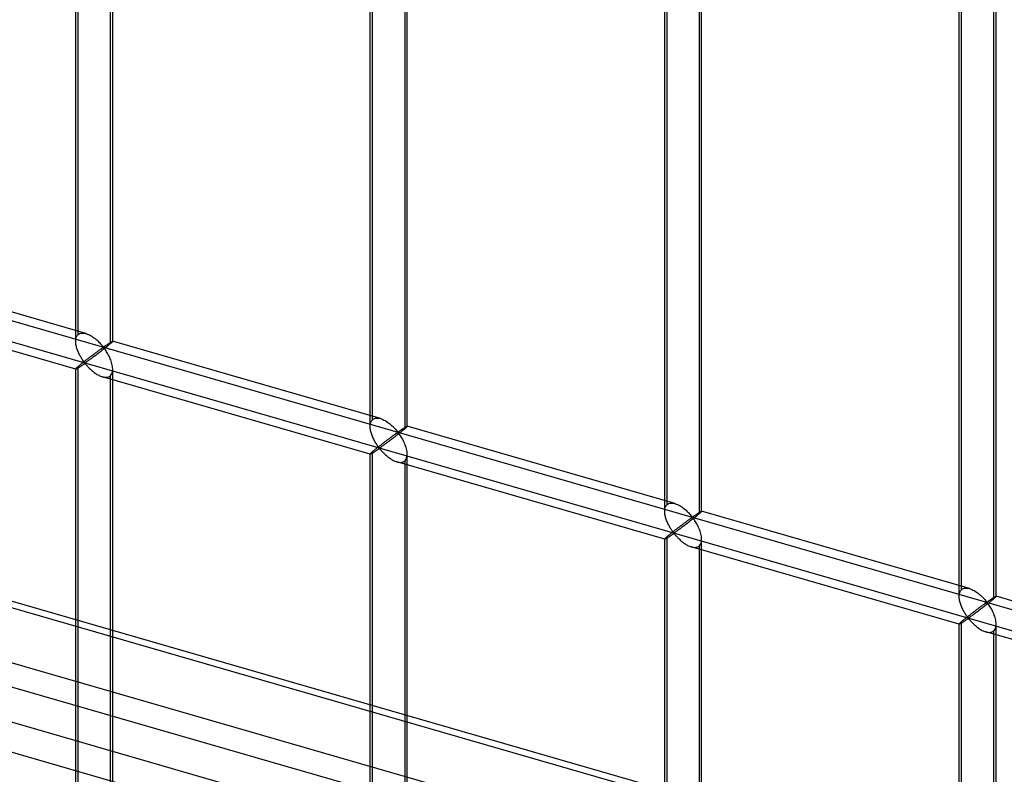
# Model space of a CAD drawing. Header units: millimetres. Extents: x -626 to 636, y -726 to 753.
# Tile 28 of 84: x -252 to -119, y 273 to 375. Entities that reach past the tile are written whole.
import ezdxf

# ---------------------------------------------------------------- set-up
doc = ezdxf.new("R2010")
doc.units = ezdxf.units.MM
doc.layers.add('MAIN-1', color=7, linetype='Continuous')
doc.layers.add('MAIN-2', color=7, linetype='Continuous')

msp = doc.modelspace()

# ---------------------------------------------------------------- linework, layer by layer
at = {"layer": 'MAIN-1'}
for p, q in [((-625.6, 403.25), (288.06, 139.5)), ((292.74, 118.61), (-620.92, 382.36))]:
    msp.add_line(p, q, dxfattribs=at)
at = {"layer": 'MAIN-2'}
for p, q in [((-244.08, 331.6), (-244.08, 486.98)), ((-243.74, 332.52), (-243.74, 487.32)), ((-239.08, 331.6), (-239.08, 486.98)), ((-239.42, 486.07), (-239.42, 331.27)), ((-204.3, 320.12), (-204.3, 475.5)), ((-203.96, 321.03), (-203.96, 475.83)), ((-199.3, 320.12), (-199.3, 475.5)), ((-199.63, 474.58), (-199.63, 319.78)), ((-164.18, 309.55), (-164.18, 464.35)), ((-164.51, 308.63), (-164.51, 464.01)), ((-159.85, 463.1), (-159.85, 308.3)), ((-159.52, 308.63), (-159.52, 464.01)), ((-124.73, 297.15), (-124.73, 452.53)), ((-124.4, 298.06), (-124.4, 452.87)), ((-119.73, 297.15), (-119.73, 452.53)), ((-120.07, 451.62), (-120.07, 296.81)), ((291.21, 139.45), (-622.45, 403.2)), ((-618.54, 385.76), (295.12, 122.01)), ((293.2, 130.55), (-553.59, 375)), ((-552.81, 371.55), (360.84, 107.8)), ((-319.9, 353.78), (634.9, 78.15)), ((598.87, 85.67), (-320.23, 350.99)), ((-242.69, 332.65), (-278.87, 343.09)), ((-244.07, 327.84), (-280.26, 338.29)), ((-243.74, 332.52), (-243.63, 332.6)), ((-243.63, 332.6), (-243.5, 332.66)), ((-243.5, 332.66), (-243.35, 332.7)), ((-243.35, 332.7), (-243.19, 332.72)), ((-243.19, 332.72), (-243.03, 332.71)), ((-243.03, 332.71), (-242.86, 332.69)), ((-242.86, 332.69), (-242.68, 332.65)), ((-242.68, 332.65), (-242.52, 332.59)), ((-242.52, 332.59), (-242.36, 332.53)), ((-244.08, 331.73), (-244.06, 331.87)), ((-244.08, 331.59), (-244.08, 331.73)), ((-244.07, 331.45), (-244.08, 331.59)), ((-244.06, 331.32), (-244.07, 331.45)), ((-244.06, 331.87), (-244.04, 332)), ((-244.04, 331.18), (-244.06, 331.32)), ((-244.04, 332), (-244, 332.13)), ((-244, 332.13), (-243.95, 332.24)), ((-243.95, 332.24), (-243.89, 332.35)), ((-243.89, 332.35), (-243.82, 332.44)), ((-243.82, 332.44), (-243.74, 332.52)), ((-242.36, 332.53), (-242.21, 332.46)), ((-242.21, 332.46), (-242.06, 332.37)), ((-242.06, 332.37), (-241.9, 332.28)), ((-241.9, 332.28), (-241.75, 332.18)), ((-241.75, 332.18), (-241.61, 332.08)), ((-241.61, 332.08), (-241.46, 331.97)), ((-241.46, 331.97), (-241.32, 331.86)), ((-241.32, 331.86), (-241.19, 331.74)), ((-241.19, 331.74), (-241.06, 331.62)), ((-241.06, 331.62), (-240.94, 331.5)), ((-240.94, 331.5), (-240.82, 331.39)), ((-240.82, 331.39), (-240.72, 331.27)), ((-240.72, 331.27), (-240.62, 331.16)), ((-239.79, 331.19), (-239.74, 331.22)), ((-239.74, 331.22), (-239.7, 331.25)), ((-239.7, 331.25), (-239.65, 331.28)), ((-239.65, 331.28), (-239.6, 331.31)), ((-239.6, 331.31), (-239.56, 331.34)), ((-239.56, 331.34), (-239.51, 331.37)), ((-239.51, 331.37), (-239.47, 331.4)), ((-239.42, 331.27), (-239.5, 331.2)), ((-239.47, 331.4), (-239.43, 331.43)), ((-239.43, 331.43), (-239.39, 331.45)), ((-239.36, 331.32), (-239.42, 331.27)), ((-239.39, 331.45), (-239.35, 331.48)), ((-239.3, 331.37), (-239.36, 331.32)), ((-239.35, 331.48), (-239.31, 331.5)), ((-239.31, 331.5), (-239.28, 331.52)), ((-239.26, 331.41), (-239.3, 331.37)), ((-239.28, 331.52), (-239.24, 331.54)), ((-239.21, 331.45), (-239.26, 331.41)), ((-239.24, 331.54), (-239.21, 331.56)), ((-239.21, 331.56), (-239.19, 331.57)), ((-239.18, 331.48), (-239.21, 331.45)), ((-239.19, 331.57), (-239.16, 331.58)), ((-239.15, 331.51), (-239.18, 331.48)), ((-239.16, 331.58), (-239.14, 331.59)), ((-239.12, 331.54), (-239.15, 331.51)), ((-239.14, 331.59), (-239.12, 331.6)), ((-239.12, 331.6), (-239.11, 331.61)), ((-239.1, 331.56), (-239.12, 331.54)), ((-239.11, 331.61), (-239.1, 331.61)), ((-239.1, 331.61), (-239.09, 331.61)), ((-239.09, 331.58), (-239.1, 331.56)), ((-239.09, 331.61), (-239.09, 331.61)), ((-239.09, 331.61), (-239.08, 331.61)), ((-202.9, 321.16), (-239.09, 331.61)), ((-239.08, 331.59), (-239.09, 331.58)), ((-239.08, 331.61), (-239.08, 331.61)), ((-239.08, 331.61), (-239.08, 331.61)), ((-239.08, 331.61), (-239.08, 331.6)), ((-239.08, 331.6), (-239.08, 331.6)), ((-239.08, 331.6), (-239.08, 331.59)), ((-244.02, 331.04), (-244.04, 331.18)), ((-243.99, 330.9), (-244.02, 331.04)), ((-243.95, 330.77), (-243.99, 330.9)), ((-243.91, 330.63), (-243.95, 330.77)), ((-243.86, 330.49), (-243.91, 330.63)), ((-243.81, 330.36), (-243.86, 330.49)), ((-243.76, 330.22), (-243.81, 330.36)), ((-243.7, 330.09), (-243.76, 330.22)), ((-243.64, 329.96), (-243.7, 330.09)), ((-243.58, 329.83), (-243.64, 329.96)), ((-241.6, 329.87), (-241.68, 329.81)), ((-241.53, 329.93), (-241.6, 329.87)), ((-241.45, 329.99), (-241.53, 329.93)), ((-241.37, 330.05), (-241.45, 329.99)), ((-241.3, 330.1), (-241.37, 330.05)), ((-241.22, 330.16), (-241.3, 330.1)), ((-241.15, 330.21), (-241.22, 330.16)), ((-241.1, 329.93), (-241.22, 329.84)), ((-241.08, 330.26), (-241.15, 330.21)), ((-240.98, 330.02), (-241.1, 329.93)), ((-241.01, 330.31), (-241.08, 330.26)), ((-240.95, 330.36), (-241.01, 330.31)), ((-240.86, 330.11), (-240.98, 330.02)), ((-240.88, 330.41), (-240.95, 330.36)), ((-240.82, 330.45), (-240.88, 330.41)), ((-240.73, 330.2), (-240.86, 330.11)), ((-240.76, 330.5), (-240.82, 330.45)), ((-240.7, 330.54), (-240.76, 330.5)), ((-240.61, 330.3), (-240.73, 330.2)), ((-240.64, 330.58), (-240.7, 330.54)), ((-240.59, 330.61), (-240.64, 330.58)), ((-240.62, 331.16), (-240.52, 331.05)), ((-240.49, 330.4), (-240.61, 330.3)), ((-240.54, 330.65), (-240.59, 330.61)), ((-240.49, 330.68), (-240.54, 330.65)), ((-240.52, 331.05), (-240.43, 330.96)), ((-240.44, 330.71), (-240.49, 330.68)), ((-240.36, 330.5), (-240.49, 330.4)), ((-240.39, 330.74), (-240.44, 330.71)), ((-240.43, 330.96), (-240.33, 330.87)), ((-240.33, 330.75), (-240.39, 330.74)), ((-240.24, 330.59), (-240.36, 330.5)), ((-240.33, 330.87), (-240.27, 330.88)), ((-240.23, 330.66), (-240.33, 330.75)), ((-240.27, 330.88), (-240.22, 330.9)), ((-240.12, 330.69), (-240.24, 330.59)), ((-240.15, 330.56), (-240.23, 330.66)), ((-240.22, 330.9), (-240.17, 330.93)), ((-240.17, 330.93), (-240.13, 330.96)), ((-240.07, 330.44), (-240.15, 330.56)), ((-240.13, 330.96), (-240.08, 330.99)), ((-240, 330.78), (-240.12, 330.69)), ((-240.08, 330.99), (-240.03, 331.02)), ((-239.98, 330.32), (-240.07, 330.44)), ((-240.03, 331.02), (-239.99, 331.06)), ((-239.89, 330.87), (-240, 330.78)), ((-239.99, 331.06), (-239.94, 331.09)), ((-239.9, 330.18), (-239.98, 330.32)), ((-239.94, 331.09), (-239.89, 331.12)), ((-239.81, 330.04), (-239.9, 330.18)), ((-239.89, 331.12), (-239.84, 331.15)), ((-239.78, 330.96), (-239.89, 330.87)), ((-239.84, 331.15), (-239.79, 331.19)), ((-239.73, 329.9), (-239.81, 330.04)), ((-239.68, 331.04), (-239.78, 330.96)), ((-239.64, 329.74), (-239.73, 329.9)), ((-239.58, 331.12), (-239.68, 331.04)), ((-239.5, 331.2), (-239.58, 331.12)), ((-243.51, 329.7), (-243.58, 329.83)), ((-243.45, 329.58), (-243.51, 329.7)), ((-243.38, 329.46), (-243.45, 329.58)), ((-243.31, 329.35), (-243.38, 329.46)), ((-243.28, 328.57), (-243.36, 328.51)), ((-243.24, 329.24), (-243.31, 329.35)), ((-243.2, 328.63), (-243.28, 328.57)), ((-243.18, 329.14), (-243.24, 329.24)), ((-243.12, 328.7), (-243.2, 328.63)), ((-243.11, 329.04), (-243.18, 329.14)), ((-243.04, 328.77), (-243.12, 328.7)), ((-243.05, 328.94), (-243.11, 329.04)), ((-242.98, 328.86), (-243.05, 328.94)), ((-242.96, 328.83), (-243.04, 328.77)), ((-242.92, 328.78), (-242.98, 328.86)), ((-242.98, 328.53), (-242.91, 328.57)), ((-242.87, 328.9), (-242.96, 328.83)), ((-242.84, 328.71), (-242.92, 328.78)), ((-242.91, 328.57), (-242.83, 328.58)), ((-242.79, 328.97), (-242.87, 328.9)), ((-242.75, 328.72), (-242.84, 328.71)), ((-242.83, 328.58), (-242.75, 328.52)), ((-242.7, 329.04), (-242.79, 328.97)), ((-242.68, 328.76), (-242.75, 328.72)), ((-242.61, 329.1), (-242.7, 329.04)), ((-242.61, 328.81), (-242.68, 328.76)), ((-242.52, 329.17), (-242.61, 329.1)), ((-242.54, 328.86), (-242.61, 328.81)), ((-242.46, 328.92), (-242.54, 328.86)), ((-242.44, 329.24), (-242.52, 329.17)), ((-242.38, 328.98), (-242.46, 328.92)), ((-242.35, 329.31), (-242.44, 329.24)), ((-242.29, 329.04), (-242.38, 328.98)), ((-242.27, 329.37), (-242.35, 329.31)), ((-242.19, 329.11), (-242.29, 329.04)), ((-242.18, 329.44), (-242.27, 329.37)), ((-242.1, 329.18), (-242.19, 329.11)), ((-242.1, 329.5), (-242.18, 329.44)), ((-242.01, 329.56), (-242.1, 329.5)), ((-242, 329.25), (-242.1, 329.18)), ((-241.93, 329.63), (-242.01, 329.56)), ((-241.9, 329.33), (-242, 329.25)), ((-241.85, 329.69), (-241.93, 329.63)), ((-241.79, 329.41), (-241.9, 329.33)), ((-241.77, 329.75), (-241.85, 329.69)), ((-241.68, 329.49), (-241.79, 329.41)), ((-241.68, 329.81), (-241.77, 329.75)), ((-241.57, 329.57), (-241.68, 329.49)), ((-241.45, 329.66), (-241.57, 329.57)), ((-241.33, 329.75), (-241.45, 329.66)), ((-241.22, 329.84), (-241.33, 329.75)), ((-239.56, 329.58), (-239.64, 329.74)), ((-239.48, 329.42), (-239.56, 329.58)), ((-239.41, 329.25), (-239.48, 329.42)), ((-239.34, 329.08), (-239.41, 329.25)), ((-239.28, 328.9), (-239.34, 329.08)), ((-239.22, 328.73), (-239.28, 328.9)), ((-239.18, 328.56), (-239.22, 328.73)), ((-239.14, 328.38), (-239.18, 328.56)), ((-244.06, 327.89), (-244.08, 327.86)), ((-244.08, 327.86), (-244.08, 327.85)), ((-244.08, 327.85), (-244.08, 327.85)), ((-244.08, 327.85), (-244.08, 327.85)), ((-244.08, 327.85), (-244.08, 327.85)), ((-244.08, 327.85), (-244.08, 327.85)), ((-244.08, 327.85), (-244.08, 327.84)), ((-244.08, 172.47), (-244.08, 327.85)), ((-244.08, 327.84), (-244.07, 327.84)), ((-244.07, 327.84), (-244.06, 327.84)), ((-244.04, 327.92), (-244.06, 327.89)), ((-244.06, 327.84), (-244.04, 327.85)), ((-244, 327.95), (-244.04, 327.92)), ((-244.04, 327.85), (-244.01, 327.86)), ((-244.01, 327.86), (-243.98, 327.88)), ((-243.95, 328), (-244, 327.95)), ((-243.98, 327.88), (-243.95, 327.9)), ((-243.89, 328.05), (-243.95, 328)), ((-243.95, 327.9), (-243.91, 327.92)), ((-243.91, 327.92), (-243.86, 327.95)), ((-243.82, 328.12), (-243.89, 328.05)), ((-243.86, 327.95), (-243.81, 327.98)), ((-243.74, 328.19), (-243.82, 328.12)), ((-243.81, 327.98), (-243.75, 328.01)), ((-243.75, 328.01), (-243.7, 328.05)), ((-243.69, 328.23), (-243.74, 328.19)), ((-243.74, 173.38), (-243.74, 328.19)), ((-243.7, 328.05), (-243.64, 328.09)), ((-243.63, 328.28), (-243.69, 328.23)), ((-243.64, 328.09), (-243.57, 328.13)), ((-243.57, 328.34), (-243.63, 328.28)), ((-243.5, 328.39), (-243.57, 328.34)), ((-243.57, 328.13), (-243.51, 328.17)), ((-243.51, 328.17), (-243.44, 328.22)), ((-243.43, 328.45), (-243.5, 328.39)), ((-243.44, 328.22), (-243.38, 328.26)), ((-243.36, 328.51), (-243.43, 328.45)), ((-243.38, 328.26), (-243.31, 328.31)), ((-243.31, 328.31), (-243.24, 328.35)), ((-243.24, 328.35), (-243.17, 328.4)), ((-243.17, 328.4), (-243.11, 328.44)), ((-243.11, 328.44), (-243.04, 328.49)), ((-243.04, 328.49), (-242.98, 328.53)), ((-242.75, 328.52), (-242.68, 328.44)), ((-242.68, 328.44), (-242.61, 328.36)), ((-242.61, 328.36), (-242.53, 328.28)), ((-242.53, 328.28), (-242.45, 328.19)), ((-242.45, 328.19), (-242.37, 328.1)), ((-242.37, 328.1), (-242.28, 328.01)), ((-242.28, 328.01), (-242.19, 327.92)), ((-242.19, 327.92), (-242.09, 327.83)), ((-242.09, 327.83), (-241.99, 327.73)), ((-241.99, 327.73), (-241.89, 327.64)), ((-241.89, 327.64), (-241.78, 327.55)), ((-241.78, 327.55), (-241.67, 327.46)), ((-241.67, 327.46), (-241.56, 327.38)), ((-241.56, 327.38), (-241.45, 327.3)), ((-241.45, 327.3), (-241.33, 327.22)), ((-241.33, 327.22), (-241.21, 327.14)), ((-239.23, 327.17), (-239.16, 327.32)), ((-239.16, 327.32), (-239.12, 327.49)), ((-239.11, 328.21), (-239.14, 328.38)), ((-239.12, 327.49), (-239.09, 327.67)), ((-239.09, 328.04), (-239.11, 328.21)), ((-239.08, 327.86), (-239.09, 328.04)), ((-239.09, 327.67), (-239.08, 327.86)), ((-239.08, 172.47), (-239.08, 327.85)), ((-241.21, 327.14), (-241.09, 327.07)), ((-241.09, 327.07), (-240.97, 327.01)), ((-240.97, 327.01), (-240.85, 326.95)), ((-240.85, 326.95), (-240.73, 326.89)), ((-240.73, 326.89), (-240.61, 326.85)), ((-240.61, 326.85), (-240.48, 326.81)), ((-240.48, 326.81), (-240.34, 326.77)), ((-204.29, 316.36), (-240.47, 326.8)), ((-240.34, 326.77), (-240.21, 326.75)), ((-240.21, 326.75), (-240.08, 326.74)), ((-240.08, 326.74), (-239.95, 326.74)), ((-239.95, 326.74), (-239.83, 326.75)), ((-239.83, 326.75), (-239.71, 326.78)), ((-239.71, 326.78), (-239.6, 326.82)), ((-239.6, 326.82), (-239.51, 326.87)), ((-239.51, 326.87), (-239.42, 326.94)), ((-239.42, 326.94), (-239.31, 327.04)), ((-239.42, 326.94), (-239.42, 172.13)), ((-239.31, 327.04), (-239.23, 327.17)), ((-204.25, 320.52), (-204.22, 320.64)), ((-204.22, 320.64), (-204.17, 320.76)), ((-204.17, 320.76), (-204.11, 320.86)), ((-204.11, 320.86), (-204.04, 320.95)), ((-204.04, 320.95), (-203.96, 321.03)), ((-203.96, 321.03), (-203.85, 321.11)), ((-203.85, 321.11), (-203.71, 321.18)), ((-203.71, 321.18), (-203.57, 321.22)), ((-203.57, 321.22), (-203.41, 321.23)), ((-203.41, 321.23), (-203.25, 321.23)), ((-203.25, 321.23), (-203.07, 321.2)), ((-203.07, 321.2), (-202.9, 321.16)), ((-202.9, 321.16), (-202.74, 321.11)), ((-202.74, 321.11), (-202.58, 321.04)), ((-202.58, 321.04), (-202.43, 320.97)), ((-202.43, 320.97), (-202.27, 320.89)), ((-202.27, 320.89), (-202.12, 320.8)), ((-202.12, 320.8), (-201.97, 320.7)), ((-201.97, 320.7), (-201.82, 320.59)), ((-201.82, 320.59), (-201.68, 320.48)), ((-204.3, 320.1), (-204.29, 320.25)), ((-204.29, 319.97), (-204.3, 320.1)), ((-204.29, 320.25), (-204.28, 320.39)), ((-204.28, 319.83), (-204.29, 319.97)), ((-204.28, 320.39), (-204.25, 320.52)), ((-204.26, 319.69), (-204.28, 319.83)), ((-204.23, 319.56), (-204.26, 319.69)), ((-204.2, 319.42), (-204.23, 319.56)), ((-204.17, 319.28), (-204.2, 319.42)), ((-204.13, 319.15), (-204.17, 319.28)), ((-201.68, 320.48), (-201.54, 320.37)), ((-201.54, 320.37), (-201.41, 320.25)), ((-201.41, 320.25), (-201.28, 320.14)), ((-201.28, 320.14), (-201.16, 320.02)), ((-201.16, 320.02), (-201.04, 319.9)), ((-201.04, 319.9), (-200.93, 319.79)), ((-200.93, 319.79), (-200.83, 319.68)), ((-200.83, 319.68), (-200.74, 319.57)), ((-200.74, 319.57), (-200.65, 319.47)), ((-200.61, 319.25), (-200.66, 319.23)), ((-200.65, 319.47), (-200.55, 319.39)), ((-200.55, 319.26), (-200.61, 319.25)), ((-200.55, 319.39), (-200.48, 319.39)), ((-200.45, 319.17), (-200.55, 319.26)), ((-200.48, 319.39), (-200.44, 319.42)), ((-200.44, 319.42), (-200.39, 319.45)), ((-200.39, 319.45), (-200.35, 319.48)), ((-200.35, 319.48), (-200.3, 319.51)), ((-200.22, 319.3), (-200.34, 319.2)), ((-200.3, 319.51), (-200.25, 319.54)), ((-200.25, 319.54), (-200.2, 319.57)), ((-200.11, 319.39), (-200.22, 319.3)), ((-200.2, 319.57), (-200.16, 319.6)), ((-200.16, 319.6), (-200.11, 319.64)), ((-200.11, 319.64), (-200.06, 319.67)), ((-200, 319.48), (-200.11, 319.39)), ((-200.06, 319.67), (-200.01, 319.7)), ((-200.01, 319.7), (-199.96, 319.74)), ((-199.9, 319.56), (-200, 319.48)), ((-199.96, 319.74), (-199.91, 319.77)), ((-199.91, 319.77), (-199.87, 319.8)), ((-199.8, 319.64), (-199.9, 319.56)), ((-199.87, 319.8), (-199.82, 319.83)), ((-199.82, 319.83), (-199.77, 319.86)), ((-199.71, 319.71), (-199.8, 319.64)), ((-199.77, 319.86), (-199.73, 319.89)), ((-199.73, 319.89), (-199.68, 319.92)), ((-199.63, 319.78), (-199.71, 319.71)), ((-199.68, 319.92), (-199.64, 319.94)), ((-199.64, 319.94), (-199.6, 319.97)), ((-199.57, 319.83), (-199.63, 319.78)), ((-199.6, 319.97), (-199.56, 319.99)), ((-199.52, 319.88), (-199.57, 319.83)), ((-199.56, 319.99), (-199.53, 320.02)), ((-199.53, 320.02), (-199.49, 320.04)), ((-199.47, 319.92), (-199.52, 319.88)), ((-199.49, 320.04), (-199.46, 320.05)), ((-199.43, 319.96), (-199.47, 319.92)), ((-199.46, 320.05), (-199.43, 320.07)), ((-199.43, 320.07), (-199.41, 320.09)), ((-199.39, 320), (-199.43, 319.96)), ((-199.41, 320.09), (-199.38, 320.1)), ((-199.36, 320.03), (-199.39, 320)), ((-199.38, 320.1), (-199.36, 320.11)), ((-199.36, 320.11), (-199.34, 320.12)), ((-199.34, 320.06), (-199.36, 320.03)), ((-199.34, 320.12), (-199.33, 320.12)), ((-199.32, 320.08), (-199.34, 320.06)), ((-199.33, 320.12), (-199.31, 320.12)), ((-199.31, 320.1), (-199.32, 320.08)), ((-199.31, 320.12), (-199.3, 320.12)), ((-199.3, 320.11), (-199.31, 320.1)), ((-199.3, 320.12), (-199.3, 320.12)), ((-199.3, 320.12), (-199.3, 320.12)), ((-199.3, 320.12), (-199.3, 320.12)), ((-199.3, 320.12), (-199.3, 320.12)), ((-199.3, 320.12), (-199.3, 320.12)), ((-199.3, 320.12), (-199.3, 320.12)), ((-199.3, 320.12), (-199.3, 320.11)), ((-163.12, 309.68), (-199.3, 320.12)), ((-204.08, 319.01), (-204.13, 319.15)), ((-204.03, 318.87), (-204.08, 319.01)), ((-203.98, 318.74), (-204.03, 318.87)), ((-203.92, 318.6), (-203.98, 318.74)), ((-203.86, 318.47), (-203.92, 318.6)), ((-203.8, 318.34), (-203.86, 318.47)), ((-203.73, 318.22), (-203.8, 318.34)), ((-203.67, 318.1), (-203.73, 318.22)), ((-203.6, 317.98), (-203.67, 318.1)), ((-203.53, 317.86), (-203.6, 317.98)), ((-202.4, 317.95), (-202.48, 317.89)), ((-202.32, 318.02), (-202.4, 317.95)), ((-202.23, 318.08), (-202.32, 318.02)), ((-202.15, 318.14), (-202.23, 318.08)), ((-202.07, 318.21), (-202.15, 318.14)), ((-202.01, 317.92), (-202.11, 317.84)), ((-201.98, 318.27), (-202.07, 318.21)), ((-201.9, 318), (-202.01, 317.92)), ((-201.9, 318.33), (-201.98, 318.27)), ((-201.82, 318.39), (-201.9, 318.33)), ((-201.78, 318.09), (-201.9, 318)), ((-201.74, 318.45), (-201.82, 318.39)), ((-201.67, 318.17), (-201.78, 318.09)), ((-201.66, 318.51), (-201.74, 318.45)), ((-201.55, 318.26), (-201.67, 318.17)), ((-201.59, 318.56), (-201.66, 318.51)), ((-201.51, 318.62), (-201.59, 318.56)), ((-201.43, 318.35), (-201.55, 318.26)), ((-201.44, 318.67), (-201.51, 318.62)), ((-201.37, 318.73), (-201.44, 318.67)), ((-201.31, 318.44), (-201.43, 318.35)), ((-201.3, 318.78), (-201.37, 318.73)), ((-201.19, 318.53), (-201.31, 318.44)), ((-201.23, 318.83), (-201.3, 318.78)), ((-201.16, 318.88), (-201.23, 318.83)), ((-201.07, 318.63), (-201.19, 318.53)), ((-201.1, 318.92), (-201.16, 318.88)), ((-201.04, 318.97), (-201.1, 318.92)), ((-200.95, 318.72), (-201.07, 318.63)), ((-200.98, 319.01), (-201.04, 318.97)), ((-200.92, 319.05), (-200.98, 319.01)), ((-200.83, 318.82), (-200.95, 318.72)), ((-200.86, 319.09), (-200.92, 319.05)), ((-200.81, 319.13), (-200.86, 319.09)), ((-200.7, 318.91), (-200.83, 318.82)), ((-200.76, 319.17), (-200.81, 319.13)), ((-200.71, 319.2), (-200.76, 319.17)), ((-200.66, 319.23), (-200.71, 319.2)), ((-200.58, 319.01), (-200.7, 318.91)), ((-200.46, 319.11), (-200.58, 319.01)), ((-200.34, 319.2), (-200.46, 319.11)), ((-200.37, 319.07), (-200.45, 319.17)), ((-200.28, 318.96), (-200.37, 319.07)), ((-200.2, 318.83), (-200.28, 318.96)), ((-200.12, 318.7), (-200.2, 318.83)), ((-200.03, 318.56), (-200.12, 318.7)), ((-199.94, 318.41), (-200.03, 318.56)), ((-199.86, 318.26), (-199.94, 318.41)), ((-199.78, 318.1), (-199.86, 318.26)), ((-199.7, 317.93), (-199.78, 318.1)), ((-199.63, 317.76), (-199.7, 317.93)), ((-204.04, 316.63), (-204.11, 316.57)), ((-203.96, 316.7), (-204.04, 316.63)), ((-203.91, 316.75), (-203.96, 316.7)), ((-203.96, 161.9), (-203.96, 316.7)), ((-203.85, 316.8), (-203.91, 316.75)), ((-203.91, 316.56), (-203.85, 316.6)), ((-203.78, 316.85), (-203.85, 316.8)), ((-203.85, 316.6), (-203.79, 316.64)), ((-203.79, 316.64), (-203.73, 316.69)), ((-203.72, 316.91), (-203.78, 316.85)), ((-203.73, 316.69), (-203.66, 316.73)), ((-203.65, 316.97), (-203.72, 316.91)), ((-203.66, 316.73), (-203.59, 316.78)), ((-203.58, 317.03), (-203.65, 316.97)), ((-203.59, 316.78), (-203.52, 316.82)), ((-203.5, 317.09), (-203.58, 317.03)), ((-203.46, 317.76), (-203.53, 317.86)), ((-203.52, 316.82), (-203.46, 316.87)), ((-203.42, 317.15), (-203.5, 317.09)), ((-203.39, 317.65), (-203.46, 317.76)), ((-203.46, 316.87), (-203.39, 316.91)), ((-203.34, 317.21), (-203.42, 317.15)), ((-203.33, 317.55), (-203.39, 317.65)), ((-203.39, 316.91), (-203.32, 316.96)), ((-203.26, 317.28), (-203.34, 317.21)), ((-203.26, 317.46), (-203.33, 317.55)), ((-203.32, 316.96), (-203.26, 317)), ((-203.2, 317.37), (-203.26, 317.46)), ((-203.17, 317.35), (-203.26, 317.28)), ((-203.26, 317), (-203.19, 317.04)), ((-203.13, 317.29), (-203.2, 317.37)), ((-203.19, 317.04), (-203.13, 317.08)), ((-203.09, 317.42), (-203.17, 317.35)), ((-203.06, 317.22), (-203.13, 317.29)), ((-203.13, 317.08), (-203.05, 317.1)), ((-203, 317.48), (-203.09, 317.42)), ((-202.97, 317.24), (-203.06, 317.22)), ((-203.05, 317.1), (-202.96, 317.03)), ((-202.92, 317.55), (-203, 317.48)), ((-202.9, 317.28), (-202.97, 317.24)), ((-202.96, 317.03), (-202.89, 316.96)), ((-202.83, 317.62), (-202.92, 317.55)), ((-202.83, 317.32), (-202.9, 317.28)), ((-202.89, 316.96), (-202.82, 316.88)), ((-202.74, 317.69), (-202.83, 317.62)), ((-202.75, 317.38), (-202.83, 317.32)), ((-202.82, 316.88), (-202.75, 316.79)), ((-202.68, 317.43), (-202.75, 317.38)), ((-202.75, 316.79), (-202.67, 316.71)), ((-202.65, 317.75), (-202.74, 317.69)), ((-202.59, 317.49), (-202.68, 317.43)), ((-202.67, 316.71), (-202.59, 316.62)), ((-202.57, 317.82), (-202.65, 317.75)), ((-202.5, 317.56), (-202.59, 317.49)), ((-202.59, 316.62), (-202.5, 316.53)), ((-202.48, 317.89), (-202.57, 317.82)), ((-202.41, 317.62), (-202.5, 317.56)), ((-202.31, 317.69), (-202.41, 317.62)), ((-202.22, 317.77), (-202.31, 317.69)), ((-202.11, 317.84), (-202.22, 317.77)), ((-199.56, 317.59), (-199.63, 317.76)), ((-199.49, 317.42), (-199.56, 317.59)), ((-199.44, 317.25), (-199.49, 317.42)), ((-199.39, 317.07), (-199.44, 317.25)), ((-199.35, 316.9), (-199.39, 317.07)), ((-199.32, 316.73), (-199.35, 316.9)), ((-199.31, 316.55), (-199.32, 316.73)), ((-204.29, 316.38), (-204.3, 316.37)), ((-204.3, 316.37), (-204.3, 316.36)), ((-204.3, 160.98), (-204.3, 316.37)), ((-204.3, 316.36), (-204.3, 316.36)), ((-204.3, 316.36), (-204.29, 316.36)), ((-204.28, 316.4), (-204.29, 316.38)), ((-204.29, 316.36), (-204.29, 316.36)), ((-204.29, 316.36), (-204.29, 316.36)), ((-204.29, 316.36), (-204.29, 316.36)), ((-204.29, 316.36), (-204.28, 316.36)), ((-204.25, 316.43), (-204.28, 316.4)), ((-204.28, 316.36), (-204.26, 316.37)), ((-204.26, 316.37), (-204.23, 316.38)), ((-204.22, 316.47), (-204.25, 316.43)), ((-204.23, 316.38), (-204.2, 316.39)), ((-204.17, 316.52), (-204.22, 316.47)), ((-204.2, 316.39), (-204.16, 316.41)), ((-204.11, 316.57), (-204.17, 316.52)), ((-204.16, 316.41), (-204.12, 316.44)), ((-204.12, 316.44), (-204.08, 316.46)), ((-204.08, 316.46), (-204.03, 316.49)), ((-204.03, 316.49), (-203.97, 316.53)), ((-203.97, 316.53), (-203.91, 316.56)), ((-202.5, 316.53), (-202.41, 316.43)), ((-202.41, 316.43), (-202.31, 316.34)), ((-202.31, 316.34), (-202.21, 316.25)), ((-202.21, 316.25), (-202.11, 316.16)), ((-202.11, 316.16), (-202, 316.07)), ((-202, 316.07), (-201.89, 315.98)), ((-201.89, 315.98), (-201.78, 315.89)), ((-201.78, 315.89), (-201.66, 315.81)), ((-201.66, 315.81), (-201.55, 315.73)), ((-201.55, 315.73), (-201.43, 315.66)), ((-201.43, 315.66), (-201.31, 315.59)), ((-201.31, 315.59), (-201.19, 315.52)), ((-201.19, 315.52), (-201.07, 315.46)), ((-201.07, 315.46), (-200.95, 315.41)), ((-200.95, 315.41), (-200.82, 315.36)), ((-200.82, 315.36), (-200.7, 315.32)), ((-200.7, 315.32), (-200.56, 315.29)), ((-164.51, 304.88), (-200.69, 315.32)), ((-200.56, 315.29), (-200.43, 315.26)), ((-200.43, 315.26), (-200.29, 315.25)), ((-200.29, 315.25), (-200.17, 315.25)), ((-200.17, 315.25), (-200.04, 315.26)), ((-200.04, 315.26), (-199.93, 315.29)), ((-199.93, 315.29), (-199.82, 315.33)), ((-199.82, 315.33), (-199.72, 315.39)), ((-199.72, 315.39), (-199.63, 315.45)), ((-199.63, 315.45), (-199.53, 315.56)), ((-199.63, 315.45), (-199.63, 160.65)), ((-199.53, 315.56), (-199.44, 315.69)), ((-199.44, 315.69), (-199.38, 315.84)), ((-199.38, 315.84), (-199.33, 316.01)), ((-199.33, 316.01), (-199.31, 316.19)), ((-199.3, 316.38), (-199.31, 316.55)), ((-199.31, 316.19), (-199.3, 316.38)), ((-199.3, 160.98), (-199.3, 316.37)), ((-164.51, 308.76), (-164.49, 308.9)), ((-164.51, 308.62), (-164.51, 308.76)), ((-164.51, 308.48), (-164.51, 308.62)), ((-164.49, 308.9), (-164.47, 309.04)), ((-164.47, 309.04), (-164.43, 309.16)), ((-164.43, 309.16), (-164.39, 309.27)), ((-164.39, 309.27), (-164.33, 309.38)), ((-164.33, 309.38), (-164.26, 309.47)), ((-164.26, 309.47), (-164.18, 309.55)), ((-164.18, 309.55), (-164.06, 309.63)), ((-164.06, 309.63), (-163.93, 309.69)), ((-163.93, 309.69), (-163.78, 309.73)), ((-163.78, 309.73), (-163.63, 309.75)), ((-163.63, 309.75), (-163.46, 309.74)), ((-163.46, 309.74), (-163.29, 309.72)), ((-163.29, 309.72), (-163.11, 309.68)), ((-163.11, 309.68), (-162.95, 309.62)), ((-162.95, 309.62), (-162.8, 309.56)), ((-162.8, 309.56), (-162.64, 309.49)), ((-162.64, 309.49), (-162.49, 309.4)), ((-162.49, 309.4), (-162.34, 309.31)), ((-162.34, 309.31), (-162.19, 309.22)), ((-162.19, 309.22), (-162.04, 309.11)), ((-162.04, 309.11), (-161.9, 309)), ((-161.9, 309), (-161.76, 308.89)), ((-161.76, 308.89), (-161.62, 308.77)), ((-161.62, 308.77), (-161.5, 308.65)), ((-161.5, 308.65), (-161.37, 308.54)), ((-159.65, 308.59), (-159.62, 308.6)), ((-159.62, 308.6), (-159.6, 308.61)), ((-159.6, 308.61), (-159.58, 308.62)), ((-159.58, 308.62), (-159.56, 308.63)), ((-159.56, 308.63), (-159.54, 308.64)), ((-159.54, 308.59), (-159.56, 308.57)), ((-159.54, 308.64), (-159.53, 308.64)), ((-159.52, 308.61), (-159.54, 308.59)), ((-159.53, 308.64), (-159.52, 308.64)), ((-159.52, 308.64), (-159.52, 308.64)), ((-159.52, 308.64), (-159.52, 308.64)), ((-159.52, 308.64), (-159.52, 308.64)), ((-159.52, 308.64), (-159.52, 308.64)), ((-159.52, 308.64), (-159.52, 308.64)), ((-159.52, 308.64), (-159.52, 308.63)), ((-123.34, 298.19), (-159.52, 308.64)), ((-159.52, 308.63), (-159.52, 308.62)), ((-159.52, 308.62), (-159.52, 308.61)), ((-164.5, 308.35), (-164.51, 308.48)), ((-164.48, 308.21), (-164.5, 308.35)), ((-164.45, 308.07), (-164.48, 308.21)), ((-164.42, 307.94), (-164.45, 308.07)), ((-164.39, 307.8), (-164.42, 307.94)), ((-164.34, 307.66), (-164.39, 307.8)), ((-164.3, 307.53), (-164.34, 307.66)), ((-164.25, 307.39), (-164.3, 307.53)), ((-164.19, 307.25), (-164.25, 307.39)), ((-161.51, 307.29), (-161.58, 307.24)), ((-161.45, 307.34), (-161.51, 307.29)), ((-161.38, 307.39), (-161.45, 307.34)), ((-161.32, 307.44), (-161.38, 307.39)), ((-161.37, 308.54), (-161.26, 308.42)), ((-161.25, 307.48), (-161.32, 307.44)), ((-161.26, 308.42), (-161.15, 308.3)), ((-161.19, 307.53), (-161.25, 307.48)), ((-161.13, 307.57), (-161.19, 307.53)), ((-161.04, 307.33), (-161.17, 307.24)), ((-161.15, 308.3), (-161.05, 308.19)), ((-161.08, 307.61), (-161.13, 307.57)), ((-161.03, 307.65), (-161.08, 307.61)), ((-161.05, 308.19), (-160.96, 308.09)), ((-160.92, 307.43), (-161.04, 307.33)), ((-160.97, 307.68), (-161.03, 307.65)), ((-160.92, 307.71), (-160.97, 307.68)), ((-160.96, 308.09), (-160.87, 307.99)), ((-160.88, 307.74), (-160.92, 307.71)), ((-160.8, 307.53), (-160.92, 307.43)), ((-160.83, 307.77), (-160.88, 307.74)), ((-160.87, 307.99), (-160.76, 307.9)), ((-160.76, 307.78), (-160.83, 307.77)), ((-160.67, 307.62), (-160.8, 307.53)), ((-160.76, 307.9), (-160.7, 307.91)), ((-160.66, 307.69), (-160.76, 307.78)), ((-160.7, 307.91), (-160.65, 307.93)), ((-160.55, 307.72), (-160.67, 307.62)), ((-160.58, 307.59), (-160.66, 307.69)), ((-160.65, 307.93), (-160.61, 307.96)), ((-160.61, 307.96), (-160.56, 307.99)), ((-160.5, 307.47), (-160.58, 307.59)), ((-160.56, 307.99), (-160.52, 308.02)), ((-160.44, 307.81), (-160.55, 307.72)), ((-160.52, 308.02), (-160.47, 308.05)), ((-160.42, 307.35), (-160.5, 307.47)), ((-160.47, 308.05), (-160.42, 308.09)), ((-160.32, 307.9), (-160.44, 307.81)), ((-160.42, 308.09), (-160.37, 308.12)), ((-160.33, 307.22), (-160.42, 307.35)), ((-160.37, 308.12), (-160.32, 308.15)), ((-160.32, 308.15), (-160.27, 308.19)), ((-160.21, 307.99), (-160.32, 307.9)), ((-160.27, 308.19), (-160.23, 308.22)), ((-160.23, 308.22), (-160.18, 308.25)), ((-160.11, 308.08), (-160.21, 307.99)), ((-160.18, 308.25), (-160.13, 308.28)), ((-160.13, 308.28), (-160.08, 308.32)), ((-160.02, 308.16), (-160.11, 308.08)), ((-160.08, 308.32), (-160.04, 308.35)), ((-160.04, 308.35), (-159.99, 308.38)), ((-159.93, 308.23), (-160.02, 308.16)), ((-159.99, 308.38), (-159.95, 308.41)), ((-159.95, 308.41), (-159.9, 308.43)), ((-159.85, 308.3), (-159.93, 308.23)), ((-159.9, 308.43), (-159.86, 308.46)), ((-159.86, 308.46), (-159.82, 308.49)), ((-159.79, 308.35), (-159.85, 308.3)), ((-159.82, 308.49), (-159.78, 308.51)), ((-159.74, 308.4), (-159.79, 308.35)), ((-159.78, 308.51), (-159.74, 308.53)), ((-159.74, 308.53), (-159.71, 308.55)), ((-159.69, 308.44), (-159.74, 308.4)), ((-159.71, 308.55), (-159.68, 308.57)), ((-159.65, 308.48), (-159.69, 308.44)), ((-159.68, 308.57), (-159.65, 308.59)), ((-159.61, 308.51), (-159.65, 308.48)), ((-159.58, 308.55), (-159.61, 308.51)), ((-159.56, 308.57), (-159.58, 308.55)), ((-164.14, 307.12), (-164.19, 307.25)), ((-164.08, 306.99), (-164.14, 307.12)), ((-164.01, 306.86), (-164.08, 306.99)), ((-163.95, 306.73), (-164.01, 306.86)), ((-163.88, 306.61), (-163.95, 306.73)), ((-163.82, 306.49), (-163.88, 306.61)), ((-163.75, 306.38), (-163.82, 306.49)), ((-163.68, 306.27), (-163.75, 306.38)), ((-163.61, 306.17), (-163.68, 306.27)), ((-163.54, 306.07), (-163.61, 306.17)), ((-163.48, 305.98), (-163.54, 306.07)), ((-163.42, 305.89), (-163.48, 305.98)), ((-163.22, 306), (-163.31, 305.93)), ((-163.13, 306.07), (-163.22, 306)), ((-163.05, 306.14), (-163.13, 306.07)), ((-162.96, 306.2), (-163.05, 306.14)), ((-162.89, 305.95), (-162.97, 305.89)), ((-162.87, 306.27), (-162.96, 306.2)), ((-162.81, 306.01), (-162.89, 305.95)), ((-162.79, 306.34), (-162.87, 306.27)), ((-162.72, 306.07), (-162.81, 306.01)), ((-162.7, 306.4), (-162.79, 306.34)), ((-162.63, 306.14), (-162.72, 306.07)), ((-162.62, 306.47), (-162.7, 306.4)), ((-162.53, 306.21), (-162.63, 306.14)), ((-162.53, 306.53), (-162.62, 306.47)), ((-162.45, 306.6), (-162.53, 306.53)), ((-162.43, 306.28), (-162.53, 306.21)), ((-162.37, 306.66), (-162.45, 306.6)), ((-162.33, 306.36), (-162.43, 306.28)), ((-162.28, 306.72), (-162.37, 306.66)), ((-162.22, 306.44), (-162.33, 306.36)), ((-162.2, 306.78), (-162.28, 306.72)), ((-162.11, 306.52), (-162.22, 306.44)), ((-162.12, 306.84), (-162.2, 306.78)), ((-162.04, 306.91), (-162.12, 306.84)), ((-162, 306.6), (-162.11, 306.52)), ((-161.96, 306.96), (-162.04, 306.91)), ((-161.88, 306.69), (-162, 306.6)), ((-161.88, 307.02), (-161.96, 306.96)), ((-161.8, 307.08), (-161.88, 307.02)), ((-161.77, 306.78), (-161.88, 306.69)), ((-161.73, 307.14), (-161.8, 307.08)), ((-161.65, 306.87), (-161.77, 306.78)), ((-161.66, 307.19), (-161.73, 307.14)), ((-161.58, 307.24), (-161.66, 307.19)), ((-161.53, 306.96), (-161.65, 306.87)), ((-161.41, 307.05), (-161.53, 306.96)), ((-161.29, 307.14), (-161.41, 307.05)), ((-161.17, 307.24), (-161.29, 307.14)), ((-160.25, 307.07), (-160.33, 307.22)), ((-160.16, 306.93), (-160.25, 307.07)), ((-160.08, 306.77), (-160.16, 306.93)), ((-159.99, 306.61), (-160.08, 306.77)), ((-159.92, 306.45), (-159.99, 306.61)), ((-159.84, 306.28), (-159.92, 306.45)), ((-159.77, 306.11), (-159.84, 306.28)), ((-159.71, 305.94), (-159.77, 306.11)), ((-159.66, 305.76), (-159.71, 305.94)), ((-164.49, 304.92), (-164.51, 304.9)), ((-164.51, 304.9), (-164.51, 304.88)), ((-164.51, 304.88), (-164.51, 304.88)), ((-164.51, 304.88), (-164.51, 304.88)), ((-164.51, 304.88), (-164.51, 304.88)), ((-164.51, 304.88), (-164.51, 304.88)), ((-164.51, 304.88), (-164.51, 304.88)), ((-164.51, 304.88), (-164.51, 304.88)), ((-164.51, 304.88), (-164.49, 304.88)), ((-164.51, 149.5), (-164.51, 304.88)), ((-164.47, 304.95), (-164.49, 304.92)), ((-164.49, 304.88), (-164.47, 304.88)), ((-164.43, 304.98), (-164.47, 304.95)), ((-164.47, 304.88), (-164.45, 304.89)), ((-164.45, 304.89), (-164.42, 304.91)), ((-164.39, 305.03), (-164.43, 304.98)), ((-164.42, 304.91), (-164.38, 304.93)), ((-164.33, 305.09), (-164.39, 305.03)), ((-164.38, 304.93), (-164.34, 304.95)), ((-164.34, 304.95), (-164.29, 304.98)), ((-164.26, 305.15), (-164.33, 305.09)), ((-164.29, 304.98), (-164.24, 305.01)), ((-164.18, 305.22), (-164.26, 305.15)), ((-164.24, 305.01), (-164.19, 305.04)), ((-164.19, 305.04), (-164.13, 305.08)), ((-164.12, 305.26), (-164.18, 305.22)), ((-164.18, 150.42), (-164.18, 305.22)), ((-164.13, 305.08), (-164.07, 305.12)), ((-164.06, 305.31), (-164.12, 305.26)), ((-164.07, 305.12), (-164.01, 305.16)), ((-164, 305.37), (-164.06, 305.31)), ((-164.01, 305.16), (-163.94, 305.2)), ((-163.93, 305.42), (-164, 305.37)), ((-163.94, 305.2), (-163.88, 305.25)), ((-163.87, 305.48), (-163.93, 305.42)), ((-163.88, 305.25), (-163.81, 305.29)), ((-163.79, 305.54), (-163.87, 305.48)), ((-163.81, 305.29), (-163.74, 305.34)), ((-163.72, 305.6), (-163.79, 305.54)), ((-163.74, 305.34), (-163.67, 305.38)), ((-163.64, 305.67), (-163.72, 305.6)), ((-163.67, 305.38), (-163.61, 305.43)), ((-163.56, 305.73), (-163.64, 305.67)), ((-163.61, 305.43), (-163.54, 305.47)), ((-163.48, 305.8), (-163.56, 305.73)), ((-163.54, 305.47), (-163.47, 305.52)), ((-163.39, 305.86), (-163.48, 305.8)), ((-163.47, 305.52), (-163.41, 305.56)), ((-163.35, 305.81), (-163.42, 305.89)), ((-163.41, 305.56), (-163.35, 305.6)), ((-163.31, 305.93), (-163.39, 305.86)), ((-163.27, 305.74), (-163.35, 305.81)), ((-163.35, 305.6), (-163.26, 305.61)), ((-163.18, 305.75), (-163.27, 305.74)), ((-163.26, 305.61), (-163.18, 305.55)), ((-163.12, 305.79), (-163.18, 305.75)), ((-163.18, 305.55), (-163.11, 305.47)), ((-163.05, 305.84), (-163.12, 305.79)), ((-163.11, 305.47), (-163.04, 305.39)), ((-162.97, 305.89), (-163.05, 305.84)), ((-163.04, 305.39), (-162.97, 305.31)), ((-162.97, 305.31), (-162.89, 305.22)), ((-162.89, 305.22), (-162.8, 305.13)), ((-162.8, 305.13), (-162.72, 305.04)), ((-162.72, 305.04), (-162.62, 304.95)), ((-162.62, 304.95), (-162.53, 304.86)), ((-162.53, 304.86), (-162.43, 304.76)), ((-162.43, 304.76), (-162.32, 304.67)), ((-162.32, 304.67), (-162.22, 304.58)), ((-159.61, 305.59), (-159.66, 305.76)), ((-159.57, 305.42), (-159.61, 305.59)), ((-159.54, 305.24), (-159.57, 305.42)), ((-159.55, 304.52), (-159.52, 304.7)), ((-159.52, 305.07), (-159.54, 305.24)), ((-159.52, 304.9), (-159.52, 305.07)), ((-159.52, 304.7), (-159.52, 304.9)), ((-159.52, 149.5), (-159.52, 304.88)), ((-162.22, 304.58), (-162.11, 304.5)), ((-162.11, 304.5), (-161.99, 304.41)), ((-161.99, 304.41), (-161.88, 304.33)), ((-161.88, 304.33), (-161.76, 304.25)), ((-161.76, 304.25), (-161.64, 304.17)), ((-161.64, 304.17), (-161.53, 304.1)), ((-161.53, 304.1), (-161.41, 304.04)), ((-161.41, 304.04), (-161.29, 303.98)), ((-161.29, 303.98), (-161.16, 303.93)), ((-161.16, 303.93), (-161.04, 303.88)), ((-161.04, 303.88), (-160.92, 303.84)), ((-160.92, 303.84), (-160.78, 303.8)), ((-124.73, 293.39), (-160.91, 303.84)), ((-160.78, 303.8), (-160.64, 303.78)), ((-160.64, 303.78), (-160.51, 303.77)), ((-160.51, 303.77), (-160.38, 303.77)), ((-160.38, 303.77), (-160.26, 303.78)), ((-160.26, 303.78), (-160.15, 303.81)), ((-160.15, 303.81), (-160.04, 303.85)), ((-160.04, 303.85), (-159.94, 303.9)), ((-159.94, 303.9), (-159.85, 303.97)), ((-159.85, 303.97), (-159.75, 304.08)), ((-159.85, 303.97), (-159.85, 149.17)), ((-159.75, 304.08), (-159.66, 304.21)), ((-159.66, 304.21), (-159.6, 304.36)), ((-159.6, 304.36), (-159.55, 304.52)), ((-124.54, 297.89), (-124.47, 297.98)), ((-124.47, 297.98), (-124.4, 298.06)), ((-124.4, 298.06), (-124.28, 298.15)), ((-124.28, 298.15), (-124.15, 298.21)), ((-124.15, 298.21), (-124, 298.25)), ((-124, 298.25), (-123.84, 298.26)), ((-123.84, 298.26), (-123.68, 298.26)), ((-123.68, 298.26), (-123.51, 298.24)), ((-123.51, 298.24), (-123.33, 298.19)), ((-123.33, 298.19), (-123.17, 298.14)), ((-123.17, 298.14), (-123.01, 298.08)), ((-123.01, 298.08), (-122.86, 298)), ((-122.86, 298), (-122.71, 297.92)), ((-124.73, 297.28), (-124.71, 297.42)), ((-124.73, 297.13), (-124.73, 297.28)), ((-124.73, 297), (-124.73, 297.13)), ((-124.71, 296.86), (-124.73, 297)), ((-124.71, 297.42), (-124.69, 297.55)), ((-124.69, 296.73), (-124.71, 296.86)), ((-124.69, 297.55), (-124.65, 297.67)), ((-124.67, 296.59), (-124.69, 296.73)), ((-124.65, 297.67), (-124.6, 297.79)), ((-124.6, 297.79), (-124.54, 297.89)), ((-122.71, 297.92), (-122.55, 297.83)), ((-122.55, 297.83), (-122.4, 297.73)), ((-122.4, 297.73), (-122.26, 297.63)), ((-122.26, 297.63), (-122.11, 297.52)), ((-122.11, 297.52), (-121.97, 297.4)), ((-121.97, 297.4), (-121.84, 297.29)), ((-121.84, 297.29), (-121.71, 297.17)), ((-121.71, 297.17), (-121.59, 297.05)), ((-121.59, 297.05), (-121.48, 296.93)), ((-121.48, 296.93), (-121.37, 296.82)), ((-121.37, 296.82), (-121.27, 296.71)), ((-121.27, 296.71), (-121.17, 296.6)), ((-120.64, 296.6), (-120.59, 296.64)), ((-120.59, 296.64), (-120.54, 296.67)), ((-120.54, 296.67), (-120.49, 296.7)), ((-120.49, 296.7), (-120.44, 296.73)), ((-120.44, 296.73), (-120.39, 296.77)), ((-120.39, 296.77), (-120.35, 296.8)), ((-120.35, 296.8), (-120.3, 296.83)), ((-120.23, 296.67), (-120.33, 296.59)), ((-120.3, 296.83), (-120.25, 296.86)), ((-120.25, 296.86), (-120.21, 296.89)), ((-120.15, 296.74), (-120.23, 296.67)), ((-120.21, 296.89), (-120.16, 296.92)), ((-120.16, 296.92), (-120.12, 296.95)), ((-120.07, 296.81), (-120.15, 296.74)), ((-120.12, 296.95), (-120.08, 296.98)), ((-120.08, 296.98), (-120.04, 297)), ((-120.01, 296.86), (-120.07, 296.81)), ((-120.04, 297), (-120, 297.02)), ((-119.96, 296.91), (-120.01, 296.86)), ((-120, 297.02), (-119.96, 297.05)), ((-119.96, 297.05), (-119.93, 297.07)), ((-119.91, 296.96), (-119.96, 296.91)), ((-119.93, 297.07), (-119.9, 297.09)), ((-119.87, 296.99), (-119.91, 296.96)), ((-119.9, 297.09), (-119.87, 297.1)), ((-119.87, 297.1), (-119.84, 297.12)), ((-119.83, 297.03), (-119.87, 296.99)), ((-119.84, 297.12), (-119.81, 297.13)), ((-119.8, 297.06), (-119.83, 297.03)), ((-119.81, 297.13), (-119.79, 297.14)), ((-119.77, 297.09), (-119.8, 297.06)), ((-119.79, 297.14), (-119.77, 297.15)), ((-119.77, 297.15), (-119.76, 297.15)), ((-119.75, 297.11), (-119.77, 297.09)), ((-119.76, 297.15), (-119.75, 297.16)), ((-119.75, 297.16), (-119.74, 297.16)), ((-119.74, 297.13), (-119.75, 297.11)), ((-119.74, 297.16), (-119.74, 297.16)), ((-119.74, 297.16), (-119.74, 297.15)), ((-83.56, 286.71), (-119.74, 297.16)), ((-119.74, 297.15), (-119.73, 297.15)), ((-119.73, 297.14), (-119.74, 297.13)), ((-119.73, 297.15), (-119.73, 297.15)), ((-119.73, 297.15), (-119.73, 297.15)), ((-119.73, 297.15), (-119.73, 297.15)), ((-119.73, 297.15), (-119.73, 297.14)), ((-124.64, 296.45), (-124.67, 296.59)), ((-124.6, 296.32), (-124.64, 296.45)), ((-124.56, 296.18), (-124.6, 296.32)), ((-124.52, 296.04), (-124.56, 296.18)), ((-124.46, 295.9), (-124.52, 296.04)), ((-124.41, 295.77), (-124.46, 295.9)), ((-124.35, 295.63), (-124.41, 295.77)), ((-124.29, 295.5), (-124.35, 295.63)), ((-124.23, 295.37), (-124.29, 295.5)), ((-124.17, 295.25), (-124.23, 295.37)), ((-122.42, 295.3), (-122.5, 295.24)), ((-122.34, 295.36), (-122.42, 295.3)), ((-122.26, 295.42), (-122.34, 295.36)), ((-122.18, 295.48), (-122.26, 295.42)), ((-122.1, 295.54), (-122.18, 295.48)), ((-122.02, 295.6), (-122.1, 295.54)), ((-121.98, 295.29), (-122.1, 295.2)), ((-121.95, 295.65), (-122.02, 295.6)), ((-121.87, 295.38), (-121.98, 295.29)), ((-121.87, 295.71), (-121.95, 295.65)), ((-121.8, 295.76), (-121.87, 295.71)), ((-121.75, 295.47), (-121.87, 295.38)), ((-121.73, 295.81), (-121.8, 295.76)), ((-121.63, 295.56), (-121.75, 295.47)), ((-121.66, 295.86), (-121.73, 295.81)), ((-121.6, 295.91), (-121.66, 295.86)), ((-121.51, 295.66), (-121.63, 295.56)), ((-121.53, 295.95), (-121.6, 295.91)), ((-121.47, 296), (-121.53, 295.95)), ((-121.38, 295.75), (-121.51, 295.66)), ((-121.41, 296.04), (-121.47, 296)), ((-121.35, 296.08), (-121.41, 296.04)), ((-121.26, 295.85), (-121.38, 295.75)), ((-121.3, 296.12), (-121.35, 296.08)), ((-121.24, 296.16), (-121.3, 296.12)), ((-121.14, 295.95), (-121.26, 295.85)), ((-121.19, 296.2), (-121.24, 296.16)), ((-121.14, 296.23), (-121.19, 296.2)), ((-121.17, 296.6), (-121.09, 296.5)), ((-121.09, 296.26), (-121.14, 296.23)), ((-121.01, 296.04), (-121.14, 295.95)), ((-121.09, 296.5), (-120.98, 296.42)), ((-121.05, 296.29), (-121.09, 296.26)), ((-120.98, 296.29), (-121.05, 296.29)), ((-120.89, 296.14), (-121.01, 296.04)), ((-120.98, 296.42), (-120.92, 296.43)), ((-120.88, 296.21), (-120.98, 296.29)), ((-120.92, 296.43), (-120.87, 296.45)), ((-120.77, 296.24), (-120.89, 296.14)), ((-120.8, 296.1), (-120.88, 296.21)), ((-120.87, 296.45), (-120.83, 296.48)), ((-120.83, 296.48), (-120.78, 296.51)), ((-120.72, 295.99), (-120.8, 296.1)), ((-120.78, 296.51), (-120.73, 296.54)), ((-120.65, 296.33), (-120.77, 296.24)), ((-120.73, 296.54), (-120.69, 296.57)), ((-120.63, 295.86), (-120.72, 295.99)), ((-120.69, 296.57), (-120.64, 296.6)), ((-120.54, 296.42), (-120.65, 296.33)), ((-120.55, 295.73), (-120.63, 295.86)), ((-120.46, 295.59), (-120.55, 295.73)), ((-120.43, 296.51), (-120.54, 296.42)), ((-120.38, 295.44), (-120.46, 295.59)), ((-120.33, 296.59), (-120.43, 296.51)), ((-120.29, 295.29), (-120.38, 295.44)), ((-124.1, 295.13), (-124.17, 295.25)), ((-124.08, 294), (-124.15, 293.94)), ((-124.03, 295.01), (-124.1, 295.13)), ((-124.01, 294.06), (-124.08, 294)), ((-123.96, 294.9), (-124.03, 295.01)), ((-123.93, 294.12), (-124.01, 294.06)), ((-123.9, 294.79), (-123.96, 294.9)), ((-123.86, 294.18), (-123.93, 294.12)), ((-123.83, 294.68), (-123.9, 294.79)), ((-123.78, 294.25), (-123.86, 294.18)), ((-123.76, 294.58), (-123.83, 294.68)), ((-123.82, 293.95), (-123.76, 293.99)), ((-123.69, 294.31), (-123.78, 294.25)), ((-123.7, 294.49), (-123.76, 294.58)), ((-123.76, 293.99), (-123.69, 294.03)), ((-123.63, 294.4), (-123.7, 294.49)), ((-123.61, 294.38), (-123.69, 294.31)), ((-123.69, 294.03), (-123.63, 294.08)), ((-123.57, 294.33), (-123.63, 294.4)), ((-123.63, 294.08), (-123.56, 294.11)), ((-123.52, 294.45), (-123.61, 294.38)), ((-123.49, 294.26), (-123.57, 294.33)), ((-123.56, 294.11), (-123.48, 294.13)), ((-123.44, 294.51), (-123.52, 294.45)), ((-123.4, 294.27), (-123.49, 294.26)), ((-123.48, 294.13), (-123.4, 294.06)), ((-123.35, 294.58), (-123.44, 294.51)), ((-123.33, 294.31), (-123.4, 294.27)), ((-123.4, 294.06), (-123.33, 293.99)), ((-123.26, 294.65), (-123.35, 294.58)), ((-123.26, 294.36), (-123.33, 294.31)), ((-123.33, 293.99), (-123.26, 293.91)), ((-123.18, 294.72), (-123.26, 294.65)), ((-123.19, 294.41), (-123.26, 294.36)), ((-123.11, 294.46), (-123.19, 294.41)), ((-123.09, 294.79), (-123.18, 294.72)), ((-123.03, 294.52), (-123.11, 294.46)), ((-123, 294.85), (-123.09, 294.79)), ((-122.94, 294.59), (-123.03, 294.52)), ((-122.92, 294.92), (-123, 294.85)), ((-122.84, 294.65), (-122.94, 294.59)), ((-122.83, 294.98), (-122.92, 294.92)), ((-122.75, 294.72), (-122.84, 294.65)), ((-122.75, 295.05), (-122.83, 294.98)), ((-122.67, 295.11), (-122.75, 295.05)), ((-122.65, 294.8), (-122.75, 294.72)), ((-122.58, 295.17), (-122.67, 295.11)), ((-122.55, 294.87), (-122.65, 294.8)), ((-122.5, 295.24), (-122.58, 295.17)), ((-122.44, 294.95), (-122.55, 294.87)), ((-122.33, 295.03), (-122.44, 294.95)), ((-122.22, 295.12), (-122.33, 295.03)), ((-122.1, 295.2), (-122.22, 295.12)), ((-120.21, 295.13), (-120.29, 295.29)), ((-120.13, 294.96), (-120.21, 295.13)), ((-120.06, 294.8), (-120.13, 294.96)), ((-119.99, 294.62), (-120.06, 294.8)), ((-119.93, 294.45), (-119.99, 294.62)), ((-119.87, 294.28), (-119.93, 294.45)), ((-119.83, 294.1), (-119.87, 294.28)), ((-119.79, 293.93), (-119.83, 294.1)), ((-124.71, 293.43), (-124.73, 293.41)), ((-124.73, 293.41), (-124.73, 293.4)), ((-124.73, 293.4), (-124.73, 293.4)), ((-124.73, 293.4), (-124.73, 293.39)), ((-124.73, 138.02), (-124.73, 293.4)), ((-124.73, 293.39), (-124.73, 293.39)), ((-124.73, 293.39), (-124.73, 293.39)), ((-124.73, 293.39), (-124.73, 293.39)), ((-124.73, 293.39), (-124.72, 293.39)), ((-124.72, 293.39), (-124.71, 293.39)), ((-124.69, 293.46), (-124.71, 293.43)), ((-124.71, 293.39), (-124.69, 293.4)), ((-124.65, 293.5), (-124.69, 293.46)), ((-124.69, 293.4), (-124.67, 293.41)), ((-124.67, 293.41), (-124.63, 293.42)), ((-124.6, 293.55), (-124.65, 293.5)), ((-124.63, 293.42), (-124.6, 293.44)), ((-124.54, 293.6), (-124.6, 293.55)), ((-124.6, 293.44), (-124.56, 293.47)), ((-124.56, 293.47), (-124.51, 293.49)), ((-124.47, 293.66), (-124.54, 293.6)), ((-124.51, 293.49), (-124.46, 293.52)), ((-124.4, 293.73), (-124.47, 293.66)), ((-124.46, 293.52), (-124.41, 293.56)), ((-124.41, 293.56), (-124.35, 293.6)), ((-124.34, 293.78), (-124.4, 293.73)), ((-124.4, 138.93), (-124.4, 293.73)), ((-124.35, 293.6), (-124.29, 293.63)), ((-124.28, 293.83), (-124.34, 293.78)), ((-124.29, 293.63), (-124.22, 293.68)), ((-124.22, 293.88), (-124.28, 293.83)), ((-124.15, 293.94), (-124.22, 293.88)), ((-124.22, 293.68), (-124.16, 293.72)), ((-124.16, 293.72), (-124.09, 293.76)), ((-124.09, 293.76), (-124.03, 293.81)), ((-124.03, 293.81), (-123.96, 293.85)), ((-123.96, 293.85), (-123.89, 293.9)), ((-123.89, 293.9), (-123.82, 293.95)), ((-123.26, 293.91), (-123.18, 293.82)), ((-123.18, 293.82), (-123.1, 293.74)), ((-123.1, 293.74), (-123.02, 293.65)), ((-123.02, 293.65), (-122.93, 293.56)), ((-122.93, 293.56), (-122.84, 293.46)), ((-122.84, 293.46), (-122.74, 293.37)), ((-122.74, 293.37), (-122.64, 293.28)), ((-122.64, 293.28), (-122.54, 293.19)), ((-122.54, 293.19), (-122.43, 293.1)), ((-122.43, 293.1), (-122.32, 293.01)), ((-122.32, 293.01), (-122.21, 292.93)), ((-122.21, 292.93), (-122.1, 292.84)), ((-122.1, 292.84), (-121.98, 292.76)), ((-121.98, 292.76), (-121.86, 292.69)), ((-121.86, 292.69), (-121.74, 292.62)), ((-119.96, 292.59), (-119.88, 292.72)), ((-119.88, 292.72), (-119.81, 292.87)), ((-119.81, 292.87), (-119.77, 293.04)), ((-119.76, 293.76), (-119.79, 293.93)), ((-119.77, 293.04), (-119.74, 293.22)), ((-119.74, 293.58), (-119.76, 293.76)), ((-119.73, 293.41), (-119.74, 293.58)), ((-119.74, 293.22), (-119.73, 293.41)), ((-119.73, 138.02), (-119.73, 293.4)), ((-121.74, 292.62), (-121.62, 292.55)), ((-121.62, 292.55), (-121.5, 292.5)), ((-121.5, 292.5), (-121.38, 292.44)), ((-121.38, 292.44), (-121.26, 292.39)), ((-121.26, 292.39), (-121.13, 292.35)), ((-121.13, 292.35), (-121, 292.32)), ((-84.94, 281.91), (-121.12, 292.35)), ((-121, 292.32), (-120.86, 292.29)), ((-120.86, 292.29), (-120.73, 292.28)), ((-120.73, 292.28), (-120.6, 292.28)), ((-120.6, 292.28), (-120.48, 292.3)), ((-120.48, 292.3), (-120.36, 292.32)), ((-120.36, 292.32), (-120.25, 292.36)), ((-120.25, 292.36), (-120.16, 292.42)), ((-120.16, 292.42), (-120.07, 292.48)), ((-120.07, 292.48), (-119.96, 292.59)), ((-120.07, 292.48), (-120.07, 137.68))]:
    msp.add_line(p, q, dxfattribs=at)
for centre, major_axis, start_param, end_param in [((-32.1, -27.8), (-346.97, 400.64), -2.427868, 0), ((-34.6, -29.96), (346.97, -400.64), 1.42111, 3.141593)]:
    msp.add_ellipse(centre, major_axis=major_axis, ratio=0.75, start_param=start_param, end_param=end_param, dxfattribs=at)

doc.saveas('drawing.dxf')
